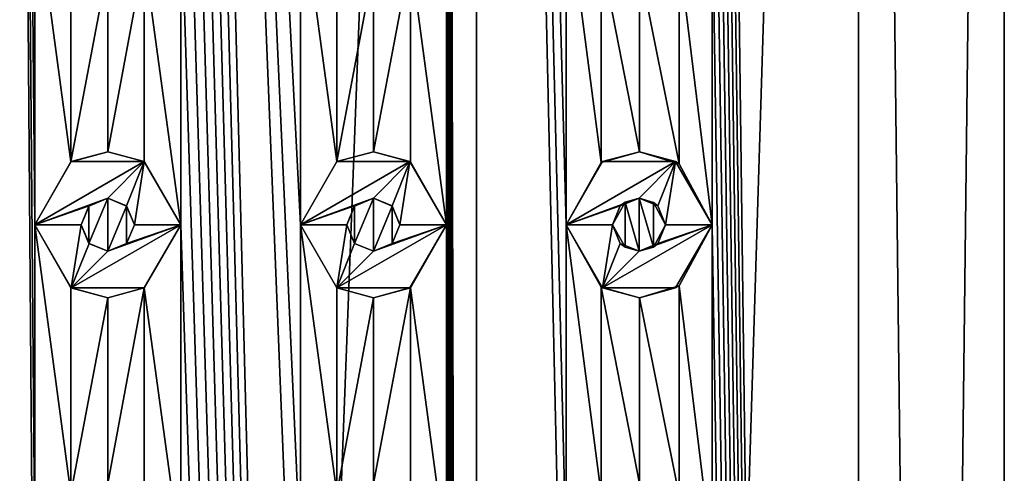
# Model space of a CAD drawing. Header units: millimetres. Extents: x -284 to 78, y 0 to 199.
# Tile 39 of 122: x -153 to -138, y 145 to 152. Entities that reach past the tile are written whole.
import ezdxf

# ---------------------------------------------------------------- set-up
doc = ezdxf.new("R2010")
doc.units = ezdxf.units.MM
doc.header["$LTSCALE"] = 65.185185
for name, color, linetype in [('106', 7, 'CONTINUOUS'), ('145', 7, 'CONTINUOUS'), ('146', 7, 'CONTINUOUS'), ('147', 7, 'CONTINUOUS'), ('148', 7, 'CONTINUOUS'), ('149', 7, 'CONTINUOUS'), ('195', 7, 'CONTINUOUS'), ('196', 7, 'CONTINUOUS'), ('197', 7, 'CONTINUOUS'), ('198', 7, 'CONTINUOUS'), ('199', 7, 'CONTINUOUS'), ('245', 7, 'CONTINUOUS'), ('246', 7, 'CONTINUOUS'), ('247', 7, 'CONTINUOUS'), ('248', 7, 'CONTINUOUS'), ('249', 7, 'CONTINUOUS'), ('334', 7, 'CONTINUOUS'), ('344', 7, 'CONTINUOUS'), ('354', 7, 'CONTINUOUS'), ('362', 7, 'CONTINUOUS')]:
    doc.layers.add(name, color=color, linetype=linetype)

msp = doc.modelspace()

# ---------------------------------------------------------------- linework, layer by layer
at = {"layer": '106', "linetype": 'CONTINUOUS'}
for points in [[(-153.554, 198.5, 10.937), (-153.554, 12, 10.937), (-153.1, 139, 11.074), (-153.554, 198.5, 10.937)], [(-153.1, 154, 11.074), (-153.554, 198.5, 10.937), (-153.1, 149, 11.074), (-153.1, 154, 11.074)], [(-153.1, 149, 11.074), (-153.554, 198.5, 10.937), (-153.1, 144, 11.074), (-153.1, 149, 11.074)], [(-153.1, 144, 11.074), (-153.554, 198.5, 10.937), (-153.1, 139, 11.074), (-153.1, 144, 11.074)], [(-146.446, 12, 10.937), (-146.446, 198.5, 10.937), (-146.9, 184, 11.074), (-146.446, 12, 10.937)], [(-146.446, 198.5, 10.937), (-146.446, 12, 10.937), (-145.1, 139, 10.404), (-146.446, 198.5, 10.937)], [(-145.1, 154, 10.404), (-146.446, 198.5, 10.937), (-145.1, 149, 10.404), (-145.1, 154, 10.404)], [(-145.1, 149, 10.404), (-146.446, 198.5, 10.937), (-145.1, 144, 10.404), (-145.1, 149, 10.404)], [(-145.1, 144, 10.404), (-146.446, 198.5, 10.937), (-145.1, 139, 10.404), (-145.1, 144, 10.404)], [(-140.696, 12, 6.759), (-140.696, 198.5, 6.76), (-142.9, 184, 9.047), (-140.696, 12, 6.759)], [(-140.696, 12, 6.759), (-138.5, 12), (-140.696, 198.5, 6.76), (-140.696, 12, 6.759)], [(-140.696, 198.5, 6.76), (-138.5, 12), (-138.5, 198.5), (-140.696, 198.5, 6.76)], [(-146.446, 12, 10.937), (-149.1, 139, 11.465), (-150.9, 184, 11.465), (-146.446, 12, 10.937)], [(-146.446, 12, 10.937), (-150.9, 184, 11.465), (-150.9, 179, 11.465), (-146.446, 12, 10.937)], [(-149.1, 149, 11.465), (-149.1, 154, 11.465), (-150.9, 184, 11.465), (-149.1, 149, 11.465)], [(-149.1, 144, 11.465), (-149.1, 149, 11.465), (-150.9, 184, 11.465), (-149.1, 144, 11.465)], [(-149.1, 139, 11.465), (-149.1, 144, 11.465), (-150.9, 184, 11.465), (-149.1, 139, 11.465)], [(-146.446, 12, 10.937), (-146.9, 184, 11.074), (-146.9, 179, 11.074), (-146.446, 12, 10.937)], [(-140.696, 12, 6.759), (-142.9, 184, 9.047), (-142.9, 179, 9.047), (-140.696, 12, 6.759)], [(-146.446, 12, 10.937), (-150.9, 179, 11.465), (-150.9, 174, 11.465), (-146.446, 12, 10.937)], [(-146.446, 12, 10.937), (-146.9, 179, 11.074), (-146.9, 174, 11.074), (-146.446, 12, 10.937)], [(-140.696, 12, 6.759), (-142.9, 179, 9.047), (-142.9, 174, 9.047), (-140.696, 12, 6.759)], [(-146.446, 12, 10.937), (-150.9, 174, 11.465), (-150.9, 169, 11.465), (-146.446, 12, 10.937)], [(-146.446, 12, 10.937), (-146.9, 174, 11.074), (-146.9, 169, 11.074), (-146.446, 12, 10.937)], [(-140.696, 12, 6.759), (-142.9, 174, 9.047), (-142.9, 169, 9.047), (-140.696, 12, 6.759)], [(-146.446, 12, 10.937), (-150.9, 169, 11.465), (-150.9, 164, 11.465), (-146.446, 12, 10.937)], [(-146.446, 12, 10.937), (-146.9, 169, 11.074), (-146.9, 164, 11.074), (-146.446, 12, 10.937)], [(-140.696, 12, 6.759), (-142.9, 169, 9.047), (-142.9, 164, 9.047), (-140.696, 12, 6.759)], [(-146.446, 12, 10.937), (-150.9, 164, 11.465), (-150.9, 159, 11.465), (-146.446, 12, 10.937)], [(-146.446, 12, 10.937), (-146.9, 164, 11.074), (-146.9, 159, 11.074), (-146.446, 12, 10.937)], [(-140.696, 12, 6.759), (-142.9, 164, 9.047), (-142.9, 159, 9.047), (-140.696, 12, 6.759)], [(-146.446, 12, 10.937), (-150.9, 159, 11.465), (-150.9, 154, 11.465), (-146.446, 12, 10.937)], [(-146.446, 12, 10.937), (-146.9, 159, 11.074), (-146.9, 154, 11.074), (-146.446, 12, 10.937)], [(-140.696, 12, 6.759), (-142.9, 159, 9.047), (-142.9, 154, 9.047), (-140.696, 12, 6.759)], [(-152.557, 153.051, 11.212), (-153.1, 154, 11.074), (-152.557, 149.949, 11.212), (-152.557, 153.051, 11.212)], [(-153.1, 154, 11.074), (-153.1, 149, 11.074), (-152.557, 149.949, 11.212), (-153.1, 154, 11.074)], [(-150.9, 154, 11.465), (-151.45, 153.047, 11.408), (-150.9, 149, 11.465), (-150.9, 154, 11.465)], [(-146.446, 12, 10.937), (-150.9, 154, 11.465), (-150.9, 149, 11.465), (-146.446, 12, 10.937)], [(-148.55, 153.047, 11.408), (-149.1, 154, 11.465), (-148.55, 149.953, 11.408), (-148.55, 153.047, 11.408)], [(-149.1, 154, 11.465), (-149.1, 149, 11.465), (-148.55, 149.953, 11.408), (-149.1, 154, 11.465)], [(-146.9, 154, 11.074), (-147.443, 153.051, 11.212), (-146.9, 149, 11.074), (-146.9, 154, 11.074)], [(-146.446, 12, 10.937), (-146.9, 154, 11.074), (-146.9, 149, 11.074), (-146.446, 12, 10.937)], [(-144.573, 153.061, 10.139), (-145.1, 154, 10.404), (-144.573, 149.939, 10.139), (-144.573, 153.061, 10.139)], [(-145.1, 154, 10.404), (-145.1, 149, 10.404), (-144.573, 149.939, 10.139), (-145.1, 154, 10.404)], [(-142.9, 154, 9.047), (-143.397, 153.08, 9.415), (-142.9, 149, 9.047), (-142.9, 154, 9.047)], [(-140.696, 12, 6.759), (-142.9, 154, 9.047), (-142.9, 149, 9.047), (-140.696, 12, 6.759)], [(-152.002, 152.9, 11.324), (-152.557, 153.051, 11.212), (-152.557, 149.949, 11.212), (-152.002, 152.9, 11.324)], [(-151.45, 153.047, 11.408), (-152.002, 152.9, 11.324), (-152.002, 150.1, 11.324), (-151.45, 153.047, 11.408)], [(-151.45, 149.953, 11.408), (-151.45, 153.047, 11.408), (-152.002, 150.1, 11.324), (-151.45, 149.953, 11.408)], [(-150.9, 149, 11.465), (-151.45, 153.047, 11.408), (-151.45, 149.953, 11.408), (-150.9, 149, 11.465)], [(-147.998, 152.9, 11.324), (-148.55, 153.047, 11.408), (-148.55, 149.953, 11.408), (-147.998, 152.9, 11.324)], [(-147.443, 153.051, 11.212), (-147.998, 152.9, 11.324), (-147.998, 150.1, 11.324), (-147.443, 153.051, 11.212)], [(-147.443, 149.949, 11.212), (-147.443, 153.051, 11.212), (-147.998, 150.1, 11.324), (-147.443, 149.949, 11.212)], [(-146.9, 149, 11.074), (-147.443, 153.051, 11.212), (-147.443, 149.949, 11.212), (-146.9, 149, 11.074)], [(-143.991, 152.9, 9.805), (-144.573, 153.061, 10.139), (-143.991, 150.1, 9.805), (-143.991, 152.9, 9.805)], [(-143.991, 150.1, 9.805), (-144.573, 153.061, 10.139), (-144.573, 149.939, 10.139), (-143.991, 150.1, 9.805)], [(-143.397, 153.08, 9.415), (-143.991, 152.9, 9.805), (-143.397, 149.92, 9.416), (-143.397, 153.08, 9.415)], [(-142.9, 149, 9.047), (-143.397, 153.08, 9.415), (-143.397, 149.92, 9.416), (-142.9, 149, 9.047)], [(-152.002, 150.1, 11.324), (-152.002, 152.9, 11.324), (-152.557, 149.949, 11.212), (-152.002, 150.1, 11.324)], [(-147.998, 150.1, 11.324), (-147.998, 152.9, 11.324), (-148.55, 149.953, 11.408), (-147.998, 150.1, 11.324)], [(-143.397, 149.92, 9.416), (-143.991, 152.9, 9.805), (-143.991, 150.1, 9.805), (-143.397, 149.92, 9.416)], [(-152.557, 148.051, 11.212), (-153.1, 149, 11.074), (-152.557, 144.949, 11.212), (-152.557, 148.051, 11.212)], [(-153.1, 149, 11.074), (-153.1, 144, 11.074), (-152.557, 144.949, 11.212), (-153.1, 149, 11.074)], [(-150.9, 149, 11.465), (-151.45, 148.047, 11.408), (-150.9, 144, 11.465), (-150.9, 149, 11.465)], [(-146.446, 12, 10.937), (-150.9, 149, 11.465), (-150.9, 144, 11.465), (-146.446, 12, 10.937)], [(-148.55, 148.047, 11.408), (-149.1, 149, 11.465), (-148.55, 144.953, 11.408), (-148.55, 148.047, 11.408)], [(-149.1, 149, 11.465), (-149.1, 144, 11.465), (-148.55, 144.953, 11.408), (-149.1, 149, 11.465)], [(-146.9, 149, 11.074), (-147.443, 148.051, 11.212), (-146.9, 144, 11.074), (-146.9, 149, 11.074)], [(-146.446, 12, 10.937), (-146.9, 149, 11.074), (-146.9, 144, 11.074), (-146.446, 12, 10.937)], [(-144.573, 148.061, 10.139), (-145.1, 149, 10.404), (-144.573, 144.939, 10.139), (-144.573, 148.061, 10.139)], [(-145.1, 149, 10.404), (-145.1, 144, 10.404), (-144.573, 144.939, 10.139), (-145.1, 149, 10.404)], [(-142.9, 149, 9.047), (-143.397, 148.08, 9.415), (-142.9, 144, 9.047), (-142.9, 149, 9.047)], [(-140.696, 12, 6.759), (-142.9, 149, 9.047), (-142.9, 144, 9.047), (-140.696, 12, 6.759)], [(-152.002, 147.9, 11.324), (-152.557, 148.051, 11.212), (-152.557, 144.949, 11.212), (-152.002, 147.9, 11.324)], [(-151.45, 148.047, 11.408), (-152.002, 147.9, 11.324), (-152.002, 145.1, 11.324), (-151.45, 148.047, 11.408)], [(-151.45, 144.953, 11.408), (-151.45, 148.047, 11.408), (-152.002, 145.1, 11.324), (-151.45, 144.953, 11.408)], [(-150.9, 144, 11.465), (-151.45, 148.047, 11.408), (-151.45, 144.953, 11.408), (-150.9, 144, 11.465)], [(-147.998, 147.9, 11.324), (-148.55, 148.047, 11.408), (-148.55, 144.953, 11.408), (-147.998, 147.9, 11.324)], [(-147.443, 148.051, 11.212), (-147.998, 147.9, 11.324), (-147.998, 145.1, 11.324), (-147.443, 148.051, 11.212)], [(-147.443, 144.949, 11.212), (-147.443, 148.051, 11.212), (-147.998, 145.1, 11.324), (-147.443, 144.949, 11.212)], [(-146.9, 144, 11.074), (-147.443, 148.051, 11.212), (-147.443, 144.949, 11.212), (-146.9, 144, 11.074)], [(-143.991, 147.9, 9.805), (-144.573, 148.061, 10.139), (-143.991, 145.1, 9.805), (-143.991, 147.9, 9.805)], [(-143.991, 145.1, 9.805), (-144.573, 148.061, 10.139), (-144.573, 144.939, 10.139), (-143.991, 145.1, 9.805)], [(-143.397, 148.08, 9.415), (-143.991, 147.9, 9.805), (-143.397, 144.92, 9.416), (-143.397, 148.08, 9.415)], [(-142.9, 144, 9.047), (-143.397, 148.08, 9.415), (-143.397, 144.92, 9.416), (-142.9, 144, 9.047)], [(-152.002, 145.1, 11.324), (-152.002, 147.9, 11.324), (-152.557, 144.949, 11.212), (-152.002, 145.1, 11.324)], [(-147.998, 145.1, 11.324), (-147.998, 147.9, 11.324), (-148.55, 144.953, 11.408), (-147.998, 145.1, 11.324)], [(-143.397, 144.92, 9.416), (-143.991, 147.9, 9.805), (-143.991, 145.1, 9.805), (-143.397, 144.92, 9.416)]]:
    msp.add_3dface(points, dxfattribs=at)
at = {"layer": '145', "linetype": 'CONTINUOUS'}
for points in [[(-148.55, 149.953, 12.5), (-149.1, 149, 12.5), (-147.45, 149.953, 12.5), (-148.55, 149.953, 12.5)], [(-147.45, 149.953, 12.5), (-149.1, 149, 12.5), (-148, 149.4, 12.5), (-147.45, 149.953, 12.5)], [(-147.717, 149.283, 12.5), (-147.45, 149.953, 12.5), (-148, 149.4, 12.5), (-147.717, 149.283, 12.5)], [(-147.6, 149, 12.5), (-147.45, 149.953, 12.5), (-147.717, 149.283, 12.5), (-147.6, 149, 12.5)], [(-146.9, 149, 12.5), (-147.45, 149.953, 12.5), (-147.6, 149, 12.5), (-146.9, 149, 12.5)], [(-148, 149.4, 12.5), (-149.1, 149, 12.5), (-148.283, 149.283, 12.5), (-148, 149.4, 12.5)], [(-149.1, 149, 12.5), (-148.4, 149, 12.5), (-148.283, 149.283, 12.5), (-149.1, 149, 12.5)], [(-149.1, 149, 12.5), (-148.55, 148.047, 12.5), (-148.4, 149, 12.5), (-149.1, 149, 12.5)], [(-147.45, 148.047, 12.5), (-146.9, 149, 12.5), (-148.55, 148.047, 12.5), (-147.45, 148.047, 12.5)], [(-148.55, 148.047, 12.5), (-146.9, 149, 12.5), (-148, 148.6, 12.5), (-148.55, 148.047, 12.5)], [(-148.4, 149, 12.5), (-148.55, 148.047, 12.5), (-148.283, 148.717, 12.5), (-148.4, 149, 12.5)], [(-148, 148.6, 12.5), (-146.9, 149, 12.5), (-147.717, 148.717, 12.5), (-148, 148.6, 12.5)], [(-147.717, 148.717, 12.5), (-146.9, 149, 12.5), (-147.6, 149, 12.5), (-147.717, 148.717, 12.5)], [(-148.283, 148.717, 12.5), (-148.55, 148.047, 12.5), (-148, 148.6, 12.5), (-148.283, 148.717, 12.5)]]:
    msp.add_3dface(points, dxfattribs=at)
at = {"layer": '146', "linetype": 'CONTINUOUS'}
for points in [[(-149.1, 149, 11.465), (-148.55, 148.047, 11.408), (-149.1, 149, 12.5), (-149.1, 149, 11.465)], [(-149.1, 149, 12.5), (-148.55, 148.047, 11.408), (-148.55, 148.047, 12.5), (-149.1, 149, 12.5)], [(-147.443, 148.051, 11.212), (-146.9, 149, 11.074), (-147.45, 148.047, 12.5), (-147.443, 148.051, 11.212)], [(-146.9, 149, 11.074), (-146.9, 149, 12.5), (-147.45, 148.047, 12.5), (-146.9, 149, 11.074)], [(-148.55, 148.047, 11.408), (-147.998, 147.9, 11.324), (-148.55, 148.047, 12.5), (-148.55, 148.047, 11.408)], [(-147.998, 147.9, 11.324), (-147.45, 148.047, 12.5), (-148.55, 148.047, 12.5), (-147.998, 147.9, 11.324)], [(-147.998, 147.9, 11.324), (-147.443, 148.051, 11.212), (-147.45, 148.047, 12.5), (-147.998, 147.9, 11.324)]]:
    msp.add_3dface(points, dxfattribs=at)
at = {"layer": '147', "linetype": 'CONTINUOUS'}
for points in [[(-147.998, 150.1, 11.324), (-148.55, 149.953, 11.408), (-147.45, 149.953, 12.5), (-147.998, 150.1, 11.324)], [(-147.443, 149.949, 11.212), (-147.998, 150.1, 11.324), (-147.45, 149.953, 12.5), (-147.443, 149.949, 11.212)], [(-148.55, 149.953, 11.408), (-149.1, 149, 11.465), (-148.55, 149.953, 12.5), (-148.55, 149.953, 11.408)], [(-149.1, 149, 11.465), (-149.1, 149, 12.5), (-148.55, 149.953, 12.5), (-149.1, 149, 11.465)], [(-148.55, 149.953, 11.408), (-148.55, 149.953, 12.5), (-147.45, 149.953, 12.5), (-148.55, 149.953, 11.408)], [(-147.443, 149.949, 11.212), (-147.45, 149.953, 12.5), (-146.9, 149, 12.5), (-147.443, 149.949, 11.212)], [(-146.9, 149, 11.074), (-147.443, 149.949, 11.212), (-146.9, 149, 12.5), (-146.9, 149, 11.074)]]:
    msp.add_3dface(points, dxfattribs=at)
at = {"layer": '148', "linetype": 'CONTINUOUS'}
for points in [[(-148, 149.4, 12.5), (-148.283, 149.283, 12.5), (-148, 149.4, 11.325), (-148, 149.4, 12.5)], [(-148, 149.4, 11.325), (-148.283, 149.283, 12.5), (-148.283, 149.282, 11.371), (-148, 149.4, 11.325)], [(-147.717, 149.283, 12.5), (-148, 149.4, 12.5), (-148, 149.4, 11.325), (-147.717, 149.283, 12.5)], [(-147.716, 149.281, 11.271), (-147.717, 149.283, 12.5), (-148, 149.4, 11.325), (-147.716, 149.281, 11.271)], [(-148.283, 149.283, 12.5), (-148.4, 149, 12.5), (-148.283, 149.282, 11.371), (-148.283, 149.283, 12.5)], [(-148.4, 149, 12.5), (-148.4, 149, 11.388), (-148.283, 149.282, 11.371), (-148.4, 149, 12.5)], [(-147.6, 149, 12.5), (-147.717, 149.283, 12.5), (-147.6, 149, 11.247), (-147.6, 149, 12.5)], [(-147.6, 149, 11.247), (-147.717, 149.283, 12.5), (-147.716, 149.281, 11.271), (-147.6, 149, 11.247)]]:
    msp.add_3dface(points, dxfattribs=at)
at = {"layer": '149', "linetype": 'CONTINUOUS'}
for points in [[(-148.4, 149, 12.5), (-148.283, 148.717, 12.5), (-148.4, 149, 11.388), (-148.4, 149, 12.5)], [(-148.4, 149, 11.388), (-148.283, 148.717, 12.5), (-148.283, 148.718, 11.371), (-148.4, 149, 11.388)], [(-147.717, 148.717, 12.5), (-147.6, 149, 12.5), (-147.716, 148.719, 11.271), (-147.717, 148.717, 12.5)], [(-147.6, 149, 12.5), (-147.6, 149, 11.247), (-147.716, 148.719, 11.271), (-147.6, 149, 12.5)], [(-148.283, 148.717, 12.5), (-148, 148.6, 12.5), (-148.283, 148.718, 11.371), (-148.283, 148.717, 12.5)], [(-148.283, 148.718, 11.371), (-148, 148.6, 12.5), (-148, 148.6, 11.325), (-148.283, 148.718, 11.371)], [(-148, 148.6, 11.325), (-147.717, 148.717, 12.5), (-147.716, 148.719, 11.271), (-148, 148.6, 11.325)], [(-148, 148.6, 12.5), (-147.717, 148.717, 12.5), (-148, 148.6, 11.325), (-148, 148.6, 12.5)]]:
    msp.add_3dface(points, dxfattribs=at)
at = {"layer": '195', "linetype": 'CONTINUOUS'}
for points in [[(-152.55, 149.953, 12.5), (-153.1, 149, 12.5), (-151.45, 149.953, 12.5), (-152.55, 149.953, 12.5)], [(-151.45, 149.953, 12.5), (-153.1, 149, 12.5), (-152, 149.4, 12.5), (-151.45, 149.953, 12.5)], [(-151.717, 149.283, 12.5), (-151.45, 149.953, 12.5), (-152, 149.4, 12.5), (-151.717, 149.283, 12.5)], [(-151.6, 149, 12.5), (-151.45, 149.953, 12.5), (-151.717, 149.283, 12.5), (-151.6, 149, 12.5)], [(-150.9, 149, 12.5), (-151.45, 149.953, 12.5), (-151.6, 149, 12.5), (-150.9, 149, 12.5)], [(-152, 149.4, 12.5), (-153.1, 149, 12.5), (-152.283, 149.283, 12.5), (-152, 149.4, 12.5)], [(-153.1, 149, 12.5), (-152.4, 149, 12.5), (-152.283, 149.283, 12.5), (-153.1, 149, 12.5)], [(-153.1, 149, 12.5), (-152.55, 148.047, 12.5), (-152.4, 149, 12.5), (-153.1, 149, 12.5)], [(-151.45, 148.047, 12.5), (-150.9, 149, 12.5), (-152.55, 148.047, 12.5), (-151.45, 148.047, 12.5)], [(-152.55, 148.047, 12.5), (-150.9, 149, 12.5), (-152, 148.6, 12.5), (-152.55, 148.047, 12.5)], [(-152.4, 149, 12.5), (-152.55, 148.047, 12.5), (-152.283, 148.717, 12.5), (-152.4, 149, 12.5)], [(-152, 148.6, 12.5), (-150.9, 149, 12.5), (-151.717, 148.717, 12.5), (-152, 148.6, 12.5)], [(-151.717, 148.717, 12.5), (-150.9, 149, 12.5), (-151.6, 149, 12.5), (-151.717, 148.717, 12.5)], [(-152.283, 148.717, 12.5), (-152.55, 148.047, 12.5), (-152, 148.6, 12.5), (-152.283, 148.717, 12.5)]]:
    msp.add_3dface(points, dxfattribs=at)
at = {"layer": '196', "linetype": 'CONTINUOUS'}
for points in [[(-153.1, 149, 11.074), (-152.557, 148.051, 11.212), (-153.1, 149, 12.5), (-153.1, 149, 11.074)], [(-153.1, 149, 12.5), (-152.557, 148.051, 11.212), (-152.55, 148.047, 12.5), (-153.1, 149, 12.5)], [(-151.45, 148.047, 11.408), (-150.9, 149, 11.465), (-151.45, 148.047, 12.5), (-151.45, 148.047, 11.408)], [(-150.9, 149, 11.465), (-150.9, 149, 12.5), (-151.45, 148.047, 12.5), (-150.9, 149, 11.465)], [(-152.557, 148.051, 11.212), (-152.002, 147.9, 11.324), (-152.55, 148.047, 12.5), (-152.557, 148.051, 11.212)], [(-152.002, 147.9, 11.324), (-151.45, 148.047, 11.408), (-152.55, 148.047, 12.5), (-152.002, 147.9, 11.324)], [(-151.45, 148.047, 11.408), (-151.45, 148.047, 12.5), (-152.55, 148.047, 12.5), (-151.45, 148.047, 11.408)]]:
    msp.add_3dface(points, dxfattribs=at)
at = {"layer": '197', "linetype": 'CONTINUOUS'}
for points in [[(-152.002, 150.1, 11.324), (-152.557, 149.949, 11.212), (-152.55, 149.953, 12.5), (-152.002, 150.1, 11.324)], [(-152.002, 150.1, 11.324), (-152.55, 149.953, 12.5), (-151.45, 149.953, 12.5), (-152.002, 150.1, 11.324)], [(-151.45, 149.953, 11.408), (-152.002, 150.1, 11.324), (-151.45, 149.953, 12.5), (-151.45, 149.953, 11.408)], [(-152.557, 149.949, 11.212), (-153.1, 149, 11.074), (-152.55, 149.953, 12.5), (-152.557, 149.949, 11.212)], [(-153.1, 149, 11.074), (-153.1, 149, 12.5), (-152.55, 149.953, 12.5), (-153.1, 149, 11.074)], [(-150.9, 149, 11.465), (-151.45, 149.953, 11.408), (-150.9, 149, 12.5), (-150.9, 149, 11.465)], [(-151.45, 149.953, 11.408), (-151.45, 149.953, 12.5), (-150.9, 149, 12.5), (-151.45, 149.953, 11.408)]]:
    msp.add_3dface(points, dxfattribs=at)
at = {"layer": '198', "linetype": 'CONTINUOUS'}
for points in [[(-152, 149.4, 11.325), (-152.283, 149.283, 12.5), (-152.284, 149.281, 11.271), (-152, 149.4, 11.325)], [(-152, 149.4, 12.5), (-152.283, 149.283, 12.5), (-152, 149.4, 11.325), (-152, 149.4, 12.5)], [(-151.717, 149.283, 12.5), (-152, 149.4, 12.5), (-151.717, 149.282, 11.371), (-151.717, 149.283, 12.5)], [(-151.717, 149.282, 11.371), (-152, 149.4, 12.5), (-152, 149.4, 11.325), (-151.717, 149.282, 11.371)], [(-152.283, 149.283, 12.5), (-152.4, 149, 12.5), (-152.284, 149.281, 11.271), (-152.283, 149.283, 12.5)], [(-152.4, 149, 12.5), (-152.4, 149, 11.247), (-152.284, 149.281, 11.271), (-152.4, 149, 12.5)], [(-151.6, 149, 12.5), (-151.717, 149.283, 12.5), (-151.6, 149, 11.388), (-151.6, 149, 12.5)], [(-151.6, 149, 11.388), (-151.717, 149.283, 12.5), (-151.717, 149.282, 11.371), (-151.6, 149, 11.388)]]:
    msp.add_3dface(points, dxfattribs=at)
at = {"layer": '199', "linetype": 'CONTINUOUS'}
for points in [[(-152.4, 149, 12.5), (-152.283, 148.717, 12.5), (-152.4, 149, 11.247), (-152.4, 149, 12.5)], [(-152.4, 149, 11.247), (-152.283, 148.717, 12.5), (-152.284, 148.719, 11.271), (-152.4, 149, 11.247)], [(-151.717, 148.717, 12.5), (-151.6, 149, 12.5), (-151.717, 148.718, 11.371), (-151.717, 148.717, 12.5)], [(-151.6, 149, 12.5), (-151.6, 149, 11.388), (-151.717, 148.718, 11.371), (-151.6, 149, 12.5)], [(-152.284, 148.719, 11.271), (-152.283, 148.717, 12.5), (-152, 148.6, 11.325), (-152.284, 148.719, 11.271)], [(-152.283, 148.717, 12.5), (-152, 148.6, 12.5), (-152, 148.6, 11.325), (-152.283, 148.717, 12.5)], [(-152, 148.6, 11.325), (-151.717, 148.717, 12.5), (-151.717, 148.718, 11.371), (-152, 148.6, 11.325)], [(-152, 148.6, 12.5), (-151.717, 148.717, 12.5), (-152, 148.6, 11.325), (-152, 148.6, 12.5)]]:
    msp.add_3dface(points, dxfattribs=at)
at = {"layer": '245', "linetype": 'CONTINUOUS'}
for points in [[(-144.55, 149.953, 11), (-145.1, 149, 11), (-143.45, 149.953, 11), (-144.55, 149.953, 11)], [(-143.45, 149.953, 11), (-145.1, 149, 11), (-144, 149.4, 11), (-143.45, 149.953, 11)], [(-143.717, 149.283, 11), (-143.45, 149.953, 11), (-144, 149.4, 11), (-143.717, 149.283, 11)], [(-143.6, 149, 11), (-143.45, 149.953, 11), (-143.717, 149.283, 11), (-143.6, 149, 11)], [(-142.9, 149, 11), (-143.45, 149.953, 11), (-143.6, 149, 11), (-142.9, 149, 11)], [(-144, 149.4, 11), (-145.1, 149, 11), (-144.283, 149.283, 11), (-144, 149.4, 11)], [(-145.1, 149, 11), (-144.4, 149, 11), (-144.283, 149.283, 11), (-145.1, 149, 11)], [(-145.1, 149, 11), (-144.55, 148.047, 11), (-144.4, 149, 11), (-145.1, 149, 11)], [(-143.45, 148.047, 11), (-142.9, 149, 11), (-144.55, 148.047, 11), (-143.45, 148.047, 11)], [(-144.55, 148.047, 11), (-142.9, 149, 11), (-144, 148.6, 11), (-144.55, 148.047, 11)], [(-144.4, 149, 11), (-144.55, 148.047, 11), (-144.283, 148.717, 11), (-144.4, 149, 11)], [(-144, 148.6, 11), (-142.9, 149, 11), (-143.717, 148.717, 11), (-144, 148.6, 11)], [(-143.717, 148.717, 11), (-142.9, 149, 11), (-143.6, 149, 11), (-143.717, 148.717, 11)], [(-144.283, 148.717, 11), (-144.55, 148.047, 11), (-144, 148.6, 11), (-144.283, 148.717, 11)]]:
    msp.add_3dface(points, dxfattribs=at)
at = {"layer": '246', "linetype": 'CONTINUOUS'}
for points in [[(-145.1, 149, 10.404), (-144.573, 148.061, 10.139), (-145.1, 149, 11), (-145.1, 149, 10.404)], [(-145.1, 149, 11), (-144.573, 148.061, 10.139), (-144.55, 148.047, 11), (-145.1, 149, 11)], [(-143.397, 148.08, 9.415), (-142.9, 149, 9.047), (-143.45, 148.047, 11), (-143.397, 148.08, 9.415)], [(-142.9, 149, 9.047), (-142.9, 149, 11), (-143.45, 148.047, 11), (-142.9, 149, 9.047)], [(-144.573, 148.061, 10.139), (-143.991, 147.9, 9.805), (-144.55, 148.047, 11), (-144.573, 148.061, 10.139)], [(-143.991, 147.9, 9.805), (-143.45, 148.047, 11), (-144.55, 148.047, 11), (-143.991, 147.9, 9.805)], [(-143.991, 147.9, 9.805), (-143.397, 148.08, 9.415), (-143.45, 148.047, 11), (-143.991, 147.9, 9.805)]]:
    msp.add_3dface(points, dxfattribs=at)
at = {"layer": '247', "linetype": 'CONTINUOUS'}
for points in [[(-143.991, 150.1, 9.805), (-144.573, 149.939, 10.139), (-144.55, 149.953, 11), (-143.991, 150.1, 9.805)], [(-143.991, 150.1, 9.805), (-144.55, 149.953, 11), (-143.45, 149.953, 11), (-143.991, 150.1, 9.805)], [(-143.397, 149.92, 9.416), (-143.991, 150.1, 9.805), (-143.45, 149.953, 11), (-143.397, 149.92, 9.416)], [(-144.573, 149.939, 10.139), (-145.1, 149, 10.404), (-144.55, 149.953, 11), (-144.573, 149.939, 10.139)], [(-145.1, 149, 10.404), (-145.1, 149, 11), (-144.55, 149.953, 11), (-145.1, 149, 10.404)], [(-143.397, 149.92, 9.416), (-143.45, 149.953, 11), (-142.9, 149, 11), (-143.397, 149.92, 9.416)], [(-142.9, 149, 9.047), (-143.397, 149.92, 9.416), (-142.9, 149, 11), (-142.9, 149, 9.047)]]:
    msp.add_3dface(points, dxfattribs=at)
at = {"layer": '248', "linetype": 'CONTINUOUS'}
for points in [[(-144.283, 149.283, 11), (-144.4, 149, 11), (-144.211, 149.34, 9.937), (-144.283, 149.283, 11)], [(-144.4, 149, 11), (-144.4, 149, 10.044), (-144.211, 149.34, 9.937), (-144.4, 149, 11)], [(-144, 149.4, 11), (-144.283, 149.283, 11), (-144.211, 149.34, 9.937), (-144, 149.4, 11)], [(-143.999, 149.4, 9.81), (-144, 149.4, 11), (-144.211, 149.34, 9.937), (-143.999, 149.4, 9.81)], [(-143.717, 149.283, 11), (-144, 149.4, 11), (-143.785, 149.337, 9.676), (-143.717, 149.283, 11)], [(-143.785, 149.337, 9.676), (-144, 149.4, 11), (-143.999, 149.4, 9.81), (-143.785, 149.337, 9.676)], [(-143.6, 149, 9.555), (-143.717, 149.283, 11), (-143.785, 149.337, 9.676), (-143.6, 149, 9.555)], [(-143.6, 149, 11), (-143.717, 149.283, 11), (-143.6, 149, 9.555), (-143.6, 149, 11)]]:
    msp.add_3dface(points, dxfattribs=at)
at = {"layer": '249', "linetype": 'CONTINUOUS'}
for points in [[(-144.4, 149, 11), (-144.283, 148.717, 11), (-144.4, 149, 10.044), (-144.4, 149, 11)], [(-144.4, 149, 10.044), (-144.283, 148.717, 11), (-144.211, 148.66, 9.937), (-144.4, 149, 10.044)], [(-143.717, 148.717, 11), (-143.6, 149, 11), (-143.785, 148.663, 9.676), (-143.717, 148.717, 11)], [(-143.6, 149, 11), (-143.6, 149, 9.555), (-143.785, 148.663, 9.676), (-143.6, 149, 11)], [(-144.283, 148.717, 11), (-144, 148.6, 11), (-144.211, 148.66, 9.937), (-144.283, 148.717, 11)], [(-144, 148.6, 11), (-143.717, 148.717, 11), (-143.999, 148.6, 9.81), (-144, 148.6, 11)], [(-143.999, 148.6, 9.81), (-143.717, 148.717, 11), (-143.785, 148.663, 9.676), (-143.999, 148.6, 9.81)], [(-144.211, 148.66, 9.937), (-144, 148.6, 11), (-143.999, 148.6, 9.81), (-144.211, 148.66, 9.937)]]:
    msp.add_3dface(points, dxfattribs=at)
at = {"layer": '334', "linetype": 'CONTINUOUS'}
for points in [[(-152, 149.4, 11.325), (-152.284, 149.281, 11.271), (-152.284, 148.719, 11.271), (-152, 149.4, 11.325)], [(-152, 149.4, 11.325), (-152.284, 148.719, 11.271), (-152, 148.6, 11.325), (-152, 149.4, 11.325)], [(-151.717, 149.282, 11.371), (-152, 149.4, 11.325), (-152, 148.6, 11.325), (-151.717, 149.282, 11.371)], [(-152.284, 149.281, 11.271), (-152.4, 149, 11.247), (-152.284, 148.719, 11.271), (-152.284, 149.281, 11.271)], [(-151.717, 149.282, 11.371), (-152, 148.6, 11.325), (-151.717, 148.718, 11.371), (-151.717, 149.282, 11.371)], [(-151.6, 149, 11.388), (-151.717, 149.282, 11.371), (-151.717, 148.718, 11.371), (-151.6, 149, 11.388)]]:
    msp.add_3dface(points, dxfattribs=at)
at = {"layer": '344', "linetype": 'CONTINUOUS'}
for points in [[(-148, 149.4, 11.325), (-148.283, 149.282, 11.371), (-148.283, 148.718, 11.371), (-148, 149.4, 11.325)], [(-148, 149.4, 11.325), (-148.283, 148.718, 11.371), (-148, 148.6, 11.325), (-148, 149.4, 11.325)], [(-147.716, 149.281, 11.271), (-148, 149.4, 11.325), (-148, 148.6, 11.325), (-147.716, 149.281, 11.271)], [(-148.283, 149.282, 11.371), (-148.4, 149, 11.388), (-148.283, 148.718, 11.371), (-148.283, 149.282, 11.371)], [(-147.716, 149.281, 11.271), (-148, 148.6, 11.325), (-147.716, 148.719, 11.271), (-147.716, 149.281, 11.271)], [(-147.6, 149, 11.247), (-147.716, 149.281, 11.271), (-147.716, 148.719, 11.271), (-147.6, 149, 11.247)]]:
    msp.add_3dface(points, dxfattribs=at)
at = {"layer": '354', "linetype": 'CONTINUOUS'}
for points in [[(-144.211, 149.34, 9.937), (-144.4, 149, 10.044), (-144.211, 148.66, 9.937), (-144.211, 149.34, 9.937)], [(-143.999, 149.4, 9.81), (-144.211, 149.34, 9.937), (-143.999, 148.6, 9.81), (-143.999, 149.4, 9.81)], [(-144.211, 149.34, 9.937), (-144.211, 148.66, 9.937), (-143.999, 148.6, 9.81), (-144.211, 149.34, 9.937)], [(-143.785, 149.337, 9.676), (-143.999, 149.4, 9.81), (-143.785, 148.663, 9.676), (-143.785, 149.337, 9.676)], [(-143.999, 149.4, 9.81), (-143.999, 148.6, 9.81), (-143.785, 148.663, 9.676), (-143.999, 149.4, 9.81)], [(-143.6, 149, 9.555), (-143.785, 149.337, 9.676), (-143.785, 148.663, 9.676), (-143.6, 149, 9.555)]]:
    msp.add_3dface(points, dxfattribs=at)
at = {"layer": '362', "linetype": 'CONTINUOUS'}
for points in [[(-146.446, 12, -10.937), (-153.554, 12, -10.937), (-146.446, 198.5, -10.937), (-146.446, 12, -10.937)], [(-153.554, 12, -10.937), (-153.554, 198.5, -10.937), (-146.446, 198.5, -10.937), (-153.554, 12, -10.937)], [(-140.696, 12, -6.759), (-146.446, 12, -10.937), (-140.696, 198.5, -6.76), (-140.696, 12, -6.759)], [(-146.446, 12, -10.937), (-146.446, 198.5, -10.937), (-140.696, 198.5, -6.76), (-146.446, 12, -10.937)], [(-138.5, 12), (-140.696, 12, -6.759), (-138.5, 198.5), (-138.5, 12)], [(-138.5, 198.5), (-140.696, 12, -6.759), (-140.696, 198.5, -6.76), (-138.5, 198.5)]]:
    msp.add_3dface(points, dxfattribs=at)

doc.saveas('drawing.dxf')
